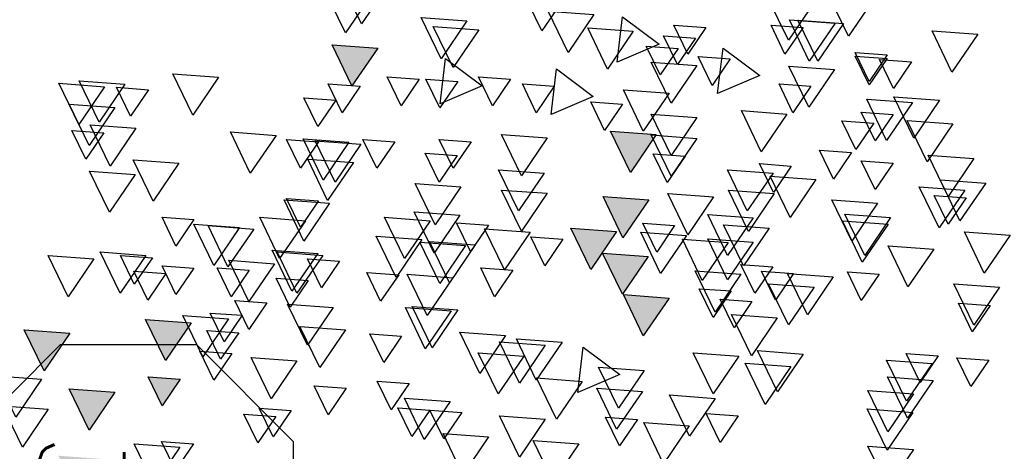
# Model space of a CAD drawing. Header units: millimetres. Extents: x 4617 to 4884, y 1258 to 1784.
# Tile 116 of 256: x 4726.584 to 4727.701, y 1391.841 to 1392.33. Entities that reach past the tile are written whole.
import ezdxf
from ezdxf.enums import TextEntityAlignment as Align

# ---------------------------------------------------------------- set-up
doc = ezdxf.new("R2010")
doc.units = ezdxf.units.MM
doc.header["$LTSCALE"] = 0.4
for name, color, linetype in [('00 AC - ABERTURAS ALUMINIO - TIPO', 3, 'Continuous'), ('A VEGETACIÓN', 253, 'Continuous'), ('LÁMINA', 1, 'Continuous')]:
    doc.layers.add(name, color=color, linetype=linetype)
doc.styles.add('ROMANS', font='romans', dxfattribs={"height": 2})

# ---------------------------------------------------------------- blocks, each defined once
blk = doc.blocks.new('ARB')
at = {"layer": 'LÁMINA'}
h = blk.add_hatch(color=254, dxfattribs=at)
h.paths.add_polyline_path([(3288.9164, 1398.6733), (3288.9133, 1398.6668), (3288.9457, 1398.619), (3288.974, 1398.6775)])
h.paths.add_polyline_path([(3288.9251, 1398.5926), (3288.9506, 1398.555), (3288.9704, 1398.596)])
h.paths.add_polyline_path([(3289.0814, 1398.658), (3289.1179, 1398.6043), (3289.1462, 1398.6627)])
h.paths.add_polyline_path([(3289.0175, 1398.5743), (3289.054, 1398.5206), (3289.0822, 1398.579)])
h.paths.add_polyline_path([(3288.9695, 1398.2943), (3289.006, 1398.2406), (3289.0261, 1398.2821), (3289.0252, 1398.2825), (3289.0268, 1398.2837), (3289.0343, 1398.299)])
h.paths.add_polyline_path([(3288.9247, 1398.2135), (3288.9612, 1398.1598), (3288.9895, 1398.2183)])
h.paths.add_polyline_path([(3288.9178, 1397.9953), (3288.9174, 1397.9944), (3288.9533, 1397.9415), (3288.9816, 1398)])
h.paths.add_polyline_path([(3288.9887, 1397.8739), (3289.0252, 1397.8202), (3289.0534, 1397.8787)])
h.paths.add_polyline_path([(3289.0421, 1397.6874), (3289.0737, 1397.6738), (3289.0693, 1397.6802), (3289.0993, 1397.6824), (3289.0941, 1397.7263)])
h.paths.add_polyline_path([(3288.9456, 1397.7112), (3288.972, 1397.6724), (3288.9899, 1397.6737), (3289.0103, 1397.7159)])
h.paths.add_polyline_path([(3288.9485, 1397.4959), (3288.985, 1397.4422), (3289.0121, 1397.4983), (3289.0107, 1397.5004)])
h.paths.add_polyline_path([(3288.921, 1397.5813), (3288.9365, 1397.5586), (3288.9379, 1397.5587), (3288.9373, 1397.5574), (3288.9575, 1397.5276), (3288.9858, 1397.5861)])
h.paths.add_polyline_path([(3289.2242, 1398.1156), (3289.2261, 1398.1148), (3289.2282, 1398.1149), (3289.2278, 1398.114), (3289.243, 1398.1075), (3289.2466, 1398.1102), (3289.2472, 1398.1057), (3289.2838, 1398.09), (3289.2761, 1398.1545)])
h.paths.add_polyline_path([(3289.1946, 1398.3774), (3289.2311, 1398.3237), (3289.2594, 1398.3822)])
h.paths.add_polyline_path([(3289.1257, 1398.2583), (3289.1854, 1398.2328), (3289.1777, 1398.2972)])
h.paths.add_polyline_path([(3289.033, 1398.4793), (3289.0628, 1398.4354), (3289.0644, 1398.4355), (3289.0637, 1398.4341), (3289.0695, 1398.4256), (3289.0977, 1398.4841)])
h.paths.add_polyline_path([(3288.6447, 1399.0621), (3288.6809, 1399.0089), (3288.6815, 1399.0089), (3288.7095, 1399.0669)])
h.paths.add_polyline_path([(3288.3059, 1398.802), (3288.3424, 1398.7483), (3288.3707, 1398.8068)])
h.paths.add_polyline_path([(3288.2314, 1398.7077), (3288.2679, 1398.654), (3288.2962, 1398.7125)])
h.paths.add_polyline_path([(3288.2609, 1398.7668), (3288.2974, 1398.7131), (3288.3257, 1398.7715)])
h.paths.add_polyline_path([(3288.2602, 1398.847), (3288.2967, 1398.7933), (3288.3249, 1398.8517)])
h.paths.add_polyline_path([(3288.2496, 1398.9396), (3288.2503, 1398.9384), (3288.2568, 1398.9389), (3288.254, 1398.9331), (3288.286, 1398.8859), (3288.3143, 1398.9444)])
h.paths.add_polyline_path([(3288.1337, 1398.4073), (3288.1934, 1398.3817), (3288.1857, 1398.4462)])
h.paths.add_polyline_path([(3288.1708, 1398.2997), (3288.2073, 1398.246), (3288.2356, 1398.3045)])
h.paths.add_polyline_path([(3288.1988, 1398.0378), (3288.2243, 1398.0002), (3288.2441, 1398.0411)])
h.paths.add_polyline_path([(3288.1928, 1397.8806), (3288.2524, 1397.8551), (3288.2448, 1397.9195)])
h.paths.add_polyline_path([(3288.2855, 1397.9228), (3288.322, 1397.8691), (3288.3502, 1397.9276)])
h.paths.add_polyline_path([(3288.1787, 1397.5208), (3288.2096, 1397.4754), (3288.2196, 1397.4762), (3288.2435, 1397.5256)])
h.paths.add_polyline_path([(3288.2196, 1397.4762), (3288.2152, 1397.4671), (3288.2096, 1397.4754), (3288.2026, 1397.4749), (3288.2391, 1397.4212), (3288.2673, 1397.4797)])
h.paths.add_polyline_path([(3288.2082, 1397.5799), (3288.2447, 1397.5262), (3288.273, 1397.5847)])
h.paths.add_polyline_path([(3288.3017, 1397.4027), (3288.3382, 1397.349), (3288.3659, 1397.4062), (3288.3651, 1397.4074)])
h.paths.add_polyline_path([(3287.974, 1396.8871), (3288.0105, 1396.8334), (3288.0387, 1396.8918)])
at = {"layer": 'LÁMINA', "color": 254, "elevation": -10}
for points in [[(3288.6314, 1399.1501), (3288.6679, 1399.0964), (3288.6962, 1399.1548)], [(3288.3755, 1399.1402), (3288.412, 1399.0865), (3288.4403, 1399.145)], [(3288.0254, 1399.1269), (3288.0619, 1399.0732), (3288.0902, 1399.1316)], [(3287.9513, 1399.1164), (3287.9768, 1399.0788), (3287.9966, 1399.1197)], [(3288.3382, 1399.1097), (3288.3747, 1399.056), (3288.4029, 1399.1145)], [(3288.6648, 1399.1213), (3288.6903, 1399.0837), (3288.7101, 1399.1246)], [(3287.9838, 1399.0971), (3288.0203, 1399.0434), (3288.0486, 1399.1019)], [(3287.9959, 1399.0973), (3288.0324, 1399.0437), (3288.0607, 1399.1021)], [(3288.2974, 1399.1064), (3288.2455, 1399.0675), (3288.3051, 1399.042)], [(3288.5182, 1399.1008), (3288.5547, 1399.0471), (3288.583, 1399.1056)], [(3287.7935, 1399.0818), (3287.83, 1399.0281), (3287.8582, 1399.0866)], [(3288.0413, 1399.0911), (3288.0669, 1399.0535), (3288.0866, 1399.0944)], [(3288.1791, 1399.0911), (3288.2046, 1399.0535), (3288.2244, 1399.0944)], [(3288.2821, 1399.0861), (3288.3185, 1399.0324), (3288.3468, 1399.0908)], [(3288.5013, 1399.0882), (3288.5378, 1399.0345), (3288.5661, 1399.0929)], [(3288.1938, 1399.0763), (3288.2194, 1399.0387), (3288.2392, 1399.0796)], [(3287.9218, 1399.0524), (3287.9473, 1399.0148), (3287.9671, 1399.0557)], [(3288.1547, 1399.0621), (3288.1028, 1399.0232), (3288.1624, 1398.9977)], [(3288.2185, 1399.0616), (3288.244, 1399.024), (3288.2638, 1399.0649)], [(3288.6447, 1399.0621), (3288.6812, 1399.0084), (3288.7095, 1399.0669)], [(3287.8873, 1399.0425), (3287.9129, 1399.0049), (3287.9326, 1399.0459)], [(3287.9218, 1399.0474), (3287.9473, 1399.0099), (3287.9671, 1399.0508)], [(3288.1446, 1399.0468), (3288.1702, 1399.0092), (3288.19, 1399.0501)], [(3288.192, 1399.0375), (3288.2285, 1398.9838), (3288.2568, 1399.0423)], [(3288.5484, 1399.0474), (3288.4964, 1399.0085), (3288.5561, 1398.9829)], [(3287.9967, 1399.0319), (3288.0331, 1398.9782), (3288.0614, 1399.0367)], [(3288.3909, 1399.0326), (3288.3389, 1398.9937), (3288.3986, 1398.9681)], [(3288.4564, 1399.018), (3288.482, 1398.9804), (3288.5018, 1399.0213)], [(3288.5312, 1399.0149), (3288.5567, 1398.9773), (3288.5765, 1399.0182)], [(3288.5861, 1399.0179), (3288.6116, 1398.9803), (3288.6314, 1399.0212)], [(3288.8706, 1399.0208), (3288.9071, 1398.9671), (3288.9353, 1399.0255)], [(3289.0034, 1399.0109), (3289.0399, 1398.9572), (3289.0682, 1399.0157)], [(3288.03, 1399.0081), (3288.0556, 1398.9705), (3288.0753, 1399.0114)], [(3288.2314, 1398.9981), (3288.2679, 1398.9444), (3288.2962, 1399.0029)], [(3288.3942, 1399.0081), (3288.4197, 1398.9705), (3288.4395, 1399.0114)], [(3288.6697, 1399.0081), (3288.6953, 1398.9705), (3288.715, 1399.0114)], [(3288.9699, 1399.0031), (3288.9954, 1398.9656), (3289.0152, 1399.0065)], [(3289.0322, 1399.0074), (3289.0687, 1398.9537), (3289.097, 1399.0122)], [(3287.8476, 1398.9883), (3287.8841, 1398.9346), (3287.9123, 1398.993)], [(3287.8862, 1398.9848), (3287.9227, 1398.9311), (3287.951, 1398.9896)], [(3288.2972, 1398.9828), (3288.3227, 1398.9452), (3288.3425, 1398.9861)], [(3288.7042, 1398.9884), (3288.7297, 1398.9508), (3288.7495, 1398.9917)], [(3287.9134, 1398.968), (3287.9389, 1398.9304), (3287.9587, 1398.9714)], [(3288.0641, 1398.9686), (3288.1006, 1398.9149), (3288.1288, 1398.9734)], [(3289.0175, 1398.9779), (3289.054, 1398.9242), (3289.0822, 1398.9827)], [(3287.8286, 1398.9546), (3287.8651, 1398.9009), (3287.8934, 1398.9594)], [(3287.9407, 1398.9558), (3287.9662, 1398.9182), (3287.986, 1398.9591)], [(3288.192, 1398.9637), (3288.2285, 1398.91), (3288.2568, 1398.9684)], [(3288.2496, 1398.9396), (3288.286, 1398.8859), (3288.3143, 1398.9444)], [(3288.9879, 1398.9484), (3289.0244, 1398.8947), (3289.0527, 1398.9531)], [(3289.0333, 1398.9421), (3289.0589, 1398.9045), (3289.0787, 1398.9454)], [(3288.192, 1398.9341), (3288.2285, 1398.8804), (3288.2568, 1398.9389)], [(3288.4043, 1398.9349), (3288.4408, 1398.8812), (3288.4691, 1398.9397)], [(3288.5123, 1398.9293), (3288.5378, 1398.8917), (3288.5576, 1398.9326)], [(3288.6205, 1398.9293), (3288.6461, 1398.8917), (3288.6658, 1398.9326)], [(3288.6686, 1398.9257), (3288.7051, 1398.872), (3288.7334, 1398.9305)], [(3288.6855, 1398.9286), (3288.722, 1398.8749), (3288.7503, 1398.9333)], [(3288.7288, 1398.9293), (3288.7543, 1398.8917), (3288.7741, 1398.9326)], [(3288.7889, 1398.9384), (3288.8254, 1398.8847), (3288.8536, 1398.9432)], [(3287.9724, 1398.9139), (3287.998, 1398.8763), (3288.0177, 1398.9172)], [(3287.7991, 1398.9054), (3287.8356, 1398.8517), (3287.8638, 1398.9101)], [(3287.9134, 1398.8991), (3287.9389, 1398.8615), (3287.9587, 1398.9025)], [(3288.2086, 1398.909), (3288.2342, 1398.8714), (3288.2539, 1398.9123)], [(3288.5319, 1398.9096), (3288.5575, 1398.872), (3288.5773, 1398.913)], [(3288.6792, 1398.8997), (3288.7157, 1398.846), (3288.7439, 1398.9044)], [(3288.9267, 1398.899), (3288.9632, 1398.8453), (3288.9914, 1398.9038)], [(3288.0579, 1398.8949), (3288.0834, 1398.8574), (3288.1032, 1398.8983)], [(3288.0838, 1398.8849), (3288.1203, 1398.8312), (3288.1485, 1398.8897)], [(3288.4085, 1398.8849), (3288.445, 1398.8312), (3288.4733, 1398.8897)], [(3288.9887, 1398.8829), (3289.0252, 1398.8293), (3289.0534, 1398.8877)], [(3287.7821, 1398.8707), (3287.8186, 1398.817), (3287.8468, 1398.8754)], [(3288.0232, 1398.8756), (3288.0597, 1398.8219), (3288.0879, 1398.8804)], [(3287.8116, 1398.8608), (3287.8481, 1398.8071), (3287.8764, 1398.8656)], [(3288.0822, 1398.8559), (3288.1187, 1398.8022), (3288.147, 1398.8607)], [(3288.4043, 1398.8562), (3288.4408, 1398.8025), (3288.4691, 1398.8609)], [(3288.5266, 1398.8652), (3288.5631, 1398.8115), (3288.5914, 1398.87)], [(3287.81, 1398.8499), (3287.8356, 1398.8123), (3287.8554, 1398.8532)], [(3287.9354, 1398.8421), (3287.9719, 1398.7884), (3288.0002, 1398.8468)], [(3288.1681, 1398.8512), (3288.2046, 1398.7975), (3288.2329, 1398.856)], [(3288.2602, 1398.847), (3288.2967, 1398.7933), (3288.3249, 1398.8517)], [(3288.7129, 1398.8421), (3288.7494, 1398.7884), (3288.7776, 1398.8468)], [(3288.7288, 1398.8456), (3288.7543, 1398.808), (3288.7741, 1398.849)], [(3287.9172, 1398.8217), (3287.9537, 1398.768), (3287.9819, 1398.8265)], [(3288.1118, 1398.8215), (3288.1483, 1398.7678), (3288.1765, 1398.8262)], [(3288.5281, 1398.8252), (3288.5646, 1398.7715), (3288.5928, 1398.83)], [(3288.5702, 1398.8174), (3288.6067, 1398.7638), (3288.6349, 1398.8222)], [(3288.7473, 1398.8174), (3288.7838, 1398.7638), (3288.8121, 1398.8222)], [(3288.9054, 1398.8191), (3288.9309, 1398.7815), (3288.9507, 1398.8224)], [(3287.9207, 1398.8125), (3287.9572, 1398.7588), (3287.9854, 1398.8173)], [(3288.0894, 1398.8069), (3288.1259, 1398.7532), (3288.1542, 1398.8117)], [(3288.2234, 1398.8105), (3288.2489, 1398.7729), (3288.2687, 1398.8139)], [(3288.3059, 1398.802), (3288.3424, 1398.7483), (3288.3707, 1398.8068)], [(3288.4282, 1398.8012), (3288.4647, 1398.7475), (3288.493, 1398.806)], [(3288.4876, 1398.8112), (3288.5132, 1398.7736), (3288.533, 1398.8145)], [(3288.8206, 1398.8056), (3288.8571, 1398.7519), (3288.8854, 1398.8104)], [(3288.8408, 1398.8076), (3288.8773, 1398.7539), (3288.9056, 1398.8124)], [(3287.7476, 1398.7969), (3287.7841, 1398.7432), (3287.8124, 1398.8016)], [(3288.1118, 1398.787), (3288.1483, 1398.7333), (3288.1765, 1398.7918)], [(3288.1477, 1398.7865), (3288.1842, 1398.7328), (3288.2125, 1398.7912)], [(3288.2068, 1398.7963), (3288.2433, 1398.7426), (3288.2715, 1398.8011)], [(3288.3822, 1398.791), (3288.4077, 1398.7534), (3288.4275, 1398.7943)], [(3288.5822, 1398.7907), (3288.6187, 1398.737), (3288.647, 1398.7955)], [(3287.8559, 1398.7772), (3287.8924, 1398.7235), (3287.9206, 1398.7819)], [(3288.5062, 1398.783), (3288.5427, 1398.7293), (3288.571, 1398.7878)], [(3288.5202, 1398.7821), (3288.5567, 1398.7284), (3288.5849, 1398.7868)], [(3288.7298, 1398.7711), (3288.7663, 1398.7174), (3288.7946, 1398.7758)], [(3288.2609, 1398.7668), (3288.2974, 1398.7131), (3288.3257, 1398.7715)], [(3288.6987, 1398.76), (3288.7243, 1398.7224), (3288.7441, 1398.7633)], [(3288.7227, 1398.7682), (3288.7592, 1398.7145), (3288.7875, 1398.773)], [(3288.9644, 1398.7649), (3288.99, 1398.7273), (3289.0098, 1398.7682)], [(3288.9737, 1398.7682), (3289.0102, 1398.7145), (3289.0384, 1398.773)], [(3289.0475, 1398.7633), (3289.084, 1398.7096), (3289.1122, 1398.7681)], [(3288.0842, 1398.7521), (3288.1097, 1398.7145), (3288.1295, 1398.7554)], [(3288.4532, 1398.7472), (3288.4788, 1398.7096), (3288.4985, 1398.7505)], [(3288.7911, 1398.7564), (3288.8276, 1398.7027), (3288.8559, 1398.7612)], [(3288.8272, 1398.7472), (3288.8527, 1398.7096), (3288.8725, 1398.7505)], [(3288.9054, 1398.7501), (3288.9309, 1398.7126), (3288.9507, 1398.7535)], [(3287.9331, 1398.7416), (3287.9586, 1398.704), (3287.9784, 1398.7449)], [(3287.9986, 1398.7378), (3288.0351, 1398.6841), (3288.0633, 1398.7425)], [(3288.0546, 1398.7423), (3288.0802, 1398.7047), (3288.1, 1398.7456)], [(3288.1295, 1398.7415), (3288.166, 1398.6878), (3288.1943, 1398.7463)], [(3288.5379, 1398.7366), (3288.5744, 1398.6829), (3288.6027, 1398.7414)], [(3288.6149, 1398.7408), (3288.6405, 1398.7032), (3288.6603, 1398.7441)], [(3288.7435, 1398.7324), (3288.7691, 1398.6948), (3288.7888, 1398.7358)], [(3288.9453, 1398.7423), (3288.9708, 1398.7047), (3288.9906, 1398.7456)], [(3287.7624, 1398.723), (3287.7989, 1398.6693), (3287.8272, 1398.7278)], [(3288.0254, 1398.7233), (3288.0619, 1398.6696), (3288.0902, 1398.728)], [(3288.1432, 1398.7177), (3288.1687, 1398.6801), (3288.1885, 1398.721)], [(3288.1137, 1398.7029), (3288.1392, 1398.6653), (3288.159, 1398.7062)], [(3288.2314, 1398.7077), (3288.2679, 1398.654), (3288.2962, 1398.7125)], [(3287.7756, 1398.6973), (3287.8011, 1398.6597), (3287.8209, 1398.7006)], [(3288.5311, 1398.691), (3288.5676, 1398.6373), (3288.5958, 1398.6957)], [(3288.5407, 1398.6895), (3288.5772, 1398.6358), (3288.6054, 1398.6942)], [(3288.708, 1398.6944), (3288.7445, 1398.6407), (3288.7727, 1398.6992)], [(3288.8021, 1398.7009), (3288.8276, 1398.6633), (3288.8474, 1398.7043)], [(3288.0781, 1398.6796), (3288.1146, 1398.6259), (3288.1429, 1398.6844)], [(3288.837, 1398.6832), (3288.8626, 1398.6456), (3288.8823, 1398.6865)], [(3288.8563, 1398.6782), (3288.8928, 1398.6245), (3288.9211, 1398.683)], [(3288.6905, 1398.6628), (3288.727, 1398.6091), (3288.7552, 1398.6675)], [(3288.9092, 1398.6727), (3288.9457, 1398.619), (3288.974, 1398.6775)], [(3288.3832, 1398.6452), (3288.4197, 1398.5915), (3288.448, 1398.6499)], [(3288.4634, 1398.6544), (3288.4999, 1398.6007), (3288.5281, 1398.6591)], [(3288.6107, 1398.6537), (3288.6362, 1398.6161), (3288.656, 1398.657)], [(3288.8419, 1398.6586), (3288.8675, 1398.621), (3288.8873, 1398.6619)], [(3289.0814, 1398.658), (3289.1179, 1398.6043), (3289.1462, 1398.6627)], [(3288.353, 1398.6382), (3288.301, 1398.5993), (3288.3607, 1398.5737)], [(3288.4072, 1398.6409), (3288.4437, 1398.5872), (3288.472, 1398.6456)], [(3287.7775, 1398.6197), (3287.8031, 1398.5822), (3287.8229, 1398.6231)], [(3287.8495, 1398.6256), (3287.875, 1398.588), (3287.8948, 1398.6289)], [(3287.8495, 1398.6256), (3287.875, 1398.588), (3287.8948, 1398.6289)], [(3288.0409, 1398.6283), (3288.0774, 1398.5746), (3288.1057, 1398.6331)], [(3288.1323, 1398.6255), (3288.1687, 1398.5718), (3288.197, 1398.6302)], [(3288.4373, 1398.6255), (3288.4738, 1398.5718), (3288.5021, 1398.6302)], [(3288.7594, 1398.6185), (3288.7959, 1398.5648), (3288.8241, 1398.6232)], [(3288.8518, 1398.6291), (3288.8773, 1398.5915), (3288.8971, 1398.6324)], [(3287.8581, 1398.615), (3287.8946, 1398.5613), (3287.9229, 1398.6197)], [(3288.0584, 1398.6107), (3288.0949, 1398.557), (3288.1232, 1398.6155)], [(3288.2666, 1398.6051), (3288.303, 1398.5514), (3288.3313, 1398.6099)], [(3287.8567, 1398.591), (3287.8932, 1398.5373), (3287.9214, 1398.5958)], [(3288.3544, 1398.5896), (3288.3909, 1398.5359), (3288.4192, 1398.5944)], [(3288.9251, 1398.5926), (3288.9506, 1398.555), (3288.9704, 1398.596)], [(3289.1215, 1398.5925), (3289.158, 1398.5388), (3289.1863, 1398.5973)], [(3288.2692, 1398.5754), (3288.3057, 1398.5217), (3288.334, 1398.5801)], [(3288.6001, 1398.5866), (3288.6256, 1398.549), (3288.6454, 1398.59)], [(3288.6894, 1398.5798), (3288.7149, 1398.5423), (3288.7347, 1398.5832)], [(3287.8847, 1398.5719), (3287.9212, 1398.5182), (3287.9494, 1398.5766)], [(3288.1659, 1398.5655), (3288.2024, 1398.5118), (3288.2306, 1398.5703)], [(3289.0175, 1398.5743), (3289.054, 1398.5206), (3289.0822, 1398.579)], [(3288.5421, 1398.5608), (3288.5786, 1398.5071), (3288.6069, 1398.5656)], [(3288.5706, 1398.5488), (3288.5962, 1398.5112), (3288.616, 1398.5521)], [(3289.1122, 1398.5502), (3289.1487, 1398.4965), (3289.177, 1398.555)], [(3287.8855, 1398.5456), (3287.922, 1398.4919), (3287.9503, 1398.5504)], [(3288.1334, 1398.5405), (3288.1589, 1398.5029), (3288.1787, 1398.5438)], [(3288.2761, 1398.5355), (3288.3016, 1398.498), (3288.3214, 1398.5389)], [(3288.407, 1398.536), (3288.4435, 1398.4823), (3288.4718, 1398.5407)], [(3288.5253, 1398.5455), (3288.5509, 1398.5079), (3288.5706, 1398.5488)], [(3288.7676, 1398.5483), (3288.7932, 1398.5107), (3288.8129, 1398.5517)], [(3288.7893, 1398.5398), (3288.8148, 1398.5022), (3288.8346, 1398.5431)], [(3288.2026, 1398.5264), (3288.2391, 1398.4727), (3288.2673, 1398.5311)], [(3288.4873, 1398.5108), (3288.5238, 1398.4571), (3288.552, 1398.5156)], [(3287.8847, 1398.4931), (3287.9212, 1398.4394), (3287.9494, 1398.4979)], [(3288.3593, 1398.501), (3288.3958, 1398.4473), (3288.4241, 1398.5058)], [(3288.9059, 1398.5011), (3288.9315, 1398.4635), (3288.9512, 1398.5044)], [(3288.9252, 1398.4961), (3288.9617, 1398.4424), (3288.99, 1398.5008)]]:
    blk.add_lwpolyline(points, close=True, dxfattribs=at)
blk = doc.blocks.new('*U575')
at = {"color": 0, "linetype": 'ByBlock', "ltscale": 0.1}
blk.add_lwpolyline([(0, 0.3439), (0.1194, 0.3439), (0.2883, 0.175), (0.2883, -0.0638), (0.1194, -0.2326), (0, -0.2326), (-0.1194, -0.2326), (-0.2883, -0.0638), (-0.2883, 0.175), (-0.1194, 0.3439)], close=True, dxfattribs=at)
at = {"color": 0, "style": 'ROMANS', "width": 1.1}
blk.add_text('H', height=0.15, dxfattribs=at).set_placement((-0.088, 0.112))
at = {"color": 0, "linetype": 'ByBlock', "style": 'ROMANS', "width": 1.05}
blk.add_attdef('NRO', text='', height=0.15, dxfattribs=at).set_placement((0, -0.0271), align=Align.MIDDLE)

msp = doc.modelspace()

# ---------------------------------------------------------------- block references
at = {"layer": '00 AC - ABERTURAS ALUMINIO - TIPO', "extrusion": (0, 0, -1)}
ref = msp.add_blockref('*U575', (-4726.6708, 1391.7741), dxfattribs=dict(at, xscale=0.65, yscale=0.65, zscale=-0.65, rotation=90.00000000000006))
ref.add_attrib('NRO', '32', dxfattribs={"layer": '0', "color": 0, "linetype": 'ByBlock', "ltscale": 0.5, "height": 0.0975, "rotation": 90, "style": 'ROMANS', "text_generation_flag": 6, "width": 1.05}).set_placement((4726.6532, 1391.7741), align=Align.MIDDLE)
at = {"layer": 'A VEGETACIÓN', "color": 254, "xscale": -0.8, "yscale": 0.8, "zscale": 0.8, "rotation": 359.9999999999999}
msp.add_blockref('ARB', (7357.9056, 273.0485, -14.0456), dxfattribs=at)

doc.saveas('drawing.dxf')
